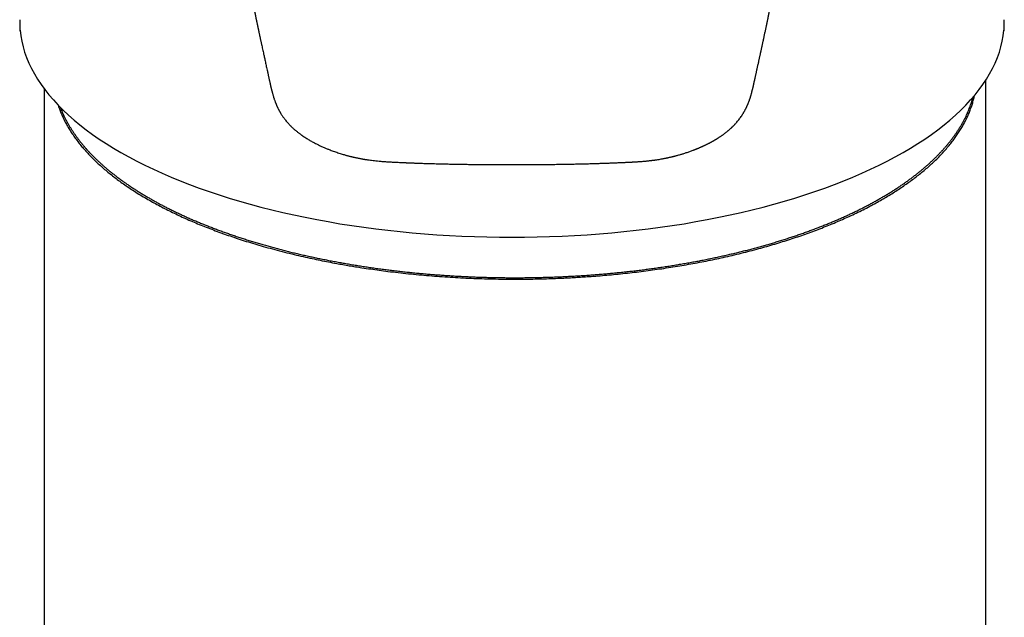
# Model space of a CAD drawing. Header units: millimetres. Extents: x 8 to 784, y 12 to 759.
# Tile 11 of 14: x 382 to 430, y 517 to 546. Entities that reach past the tile are written whole.
import ezdxf

# ---------------------------------------------------------------- set-up
doc = ezdxf.new("R2010")
doc.units = ezdxf.units.MM

msp = doc.modelspace()

# ---------------------------------------------------------------- linework, layer by layer
at = {"color": 7, "linetype": 'Continuous', "lineweight": 30}
for p, q in [((381.548, 546.018), (381.548, 546.009)), ((430.162, 546.018), (430.162, 546.009)), ((382.755, 542.611), (382.755, 458.528)), ((429.255, 458.528), (429.255, 542.73)), ((405.855, 538.866), (405.855, 538.866))]:
    msp.add_line(p, q, dxfattribs=at)
at = {"color": 7, "linetype": 'Continuous', "lineweight": 30, "flags": 128}
for points in [[(381.562, 545.497), (381.596, 545.225), (381.645, 544.954), (381.71, 544.684), (381.791, 544.415), (381.887, 544.146), (381.999, 543.879), (382.126, 543.613), (382.269, 543.349), (382.427, 543.086), (382.6, 542.825), (382.789, 542.566), (382.992, 542.31), (383.21, 542.056), (383.443, 541.804), (383.691, 541.555), (383.953, 541.308), (384.229, 541.065), (384.519, 540.825), (384.823, 540.588), (385.141, 540.355), (385.473, 540.125), (385.817, 539.9), (386.175, 539.678), (386.545, 539.46), (386.928, 539.246), (387.323, 539.037), (387.73, 538.832), (388.149, 538.632), (388.579, 538.436), (389.021, 538.246), (389.474, 538.06), (389.937, 537.88), (390.411, 537.704), (390.894, 537.534), (391.388, 537.37), (391.891, 537.211), (392.402, 537.058), (392.923, 536.911), (393.452, 536.769), (393.989, 536.633), (394.534, 536.504), (395.086, 536.38), (395.645, 536.263), (396.211, 536.152), (396.783, 536.048), (397.361, 535.949), (397.944, 535.858), (398.533, 535.773), (399.126, 535.694), (399.724, 535.622), (400.326, 535.557), (400.931, 535.499), (401.539, 535.447), (402.151, 535.402), (402.764, 535.364), (403.38, 535.333), (403.997, 535.309), (404.616, 535.292), (405.235, 535.281), (405.855, 535.278), (406.475, 535.281), (407.094, 535.292), (407.713, 535.309), (408.33, 535.333), (408.946, 535.364), (409.559, 535.402), (410.171, 535.447), (410.779, 535.499), (411.385, 535.557), (411.986, 535.622), (412.584, 535.694), (413.177, 535.773), (413.766, 535.858), (414.349, 535.949), (414.927, 536.048), (415.499, 536.152), (416.065, 536.263), (416.624, 536.38), (417.176, 536.504), (417.721, 536.633), (418.258, 536.769), (418.787, 536.911), (419.308, 537.058), (419.82, 537.211), (420.322, 537.37), (420.816, 537.534), (421.299, 537.704), (421.773, 537.88), (422.236, 538.06), (422.689, 538.246), (423.131, 538.436), (423.561, 538.632), (423.98, 538.832), (424.387, 539.037), (424.782, 539.246), (425.165, 539.46), (425.536, 539.678), (425.893, 539.9), (426.238, 540.125), (426.569, 540.355), (426.887, 540.588), (427.191, 540.825), (427.481, 541.065), (427.757, 541.308), (428.019, 541.555), (428.267, 541.804), (428.5, 542.056), (428.718, 542.31), (428.921, 542.566), (429.11, 542.825), (429.283, 543.086), (429.441, 543.349), (429.584, 543.613), (429.711, 543.879), (429.823, 544.146), (429.92, 544.415), (430, 544.684), (430.065, 544.954), (430.114, 545.225), (430.148, 545.497)], [(381.562, 545.497), (381.562, 545.456), (381.563, 545.433)]]:
    msp.add_lwpolyline(points, dxfattribs=at)
at = {"color": 7, "linetype": 'Continuous', "lineweight": 30}
for points, knots in [([(390.176, 563.863), (390.178, 563.845), (390.183, 563.81), (390.189, 563.761), (390.195, 563.717), (390.2, 563.678), (390.204, 563.645), (390.208, 563.617), (390.21, 563.596), (390.212, 563.582), (390.214, 563.572), (390.215, 563.564), (390.215, 563.558), (390.216, 563.55), (390.218, 563.541), (390.219, 563.527), (390.222, 563.506), (390.226, 563.478), (390.231, 563.436), (390.238, 563.383), (390.246, 563.322), (390.254, 563.262), (390.262, 563.204), (390.269, 563.147), (390.277, 563.09), (390.285, 563.033), (390.291, 562.985), (390.296, 562.949), (390.299, 562.925), (390.302, 562.906), (390.304, 562.889), (390.306, 562.873), (390.308, 562.856), (390.311, 562.835), (390.314, 562.811), (390.318, 562.783), (390.322, 562.752), (390.327, 562.718), (390.332, 562.68), (390.339, 562.629), (390.348, 562.564), (390.358, 562.484), (390.37, 562.4), (390.382, 562.312), (390.392, 562.237), (390.4, 562.18), (390.405, 562.141), (390.41, 562.107), (390.414, 562.078), (390.417, 562.052), (390.421, 562.03), (390.424, 562.009), (390.427, 561.986), (390.43, 561.961), (390.435, 561.929), (390.44, 561.89), (390.447, 561.843), (390.454, 561.793), (390.461, 561.74), (390.479, 561.614), (390.507, 561.414), (390.546, 561.143), (390.585, 560.87), (390.625, 560.595), (390.666, 560.317), (390.708, 560.038), (390.75, 559.756), (390.793, 559.474), (390.837, 559.19), (390.881, 558.907), (390.925, 558.626), (390.969, 558.35), (391.01, 558.093), (391.039, 557.913), (391.056, 557.809), (391.063, 557.765), (391.069, 557.723), (391.076, 557.682), (391.082, 557.642), (391.088, 557.606), (391.094, 557.573), (391.098, 557.545), (391.102, 557.52), (391.106, 557.5), (391.108, 557.485), (391.11, 557.474), (391.111, 557.465), (391.113, 557.456), (391.115, 557.445), (391.117, 557.43), (391.12, 557.411), (391.124, 557.386), (391.129, 557.356), (391.134, 557.323), (391.141, 557.282), (391.149, 557.233), (391.161, 557.164), (391.174, 557.079), (391.191, 556.98), (391.208, 556.876), (391.226, 556.768), (391.257, 556.581), (391.301, 556.315), (391.359, 555.969), (391.407, 555.687), (391.444, 555.469), (391.47, 555.317), (391.497, 555.165), (391.523, 555.015), (391.548, 554.868), (391.573, 554.725), (391.596, 554.591), (391.618, 554.464), (391.639, 554.345), (391.659, 554.23), (391.678, 554.119), (391.697, 554.012), (391.716, 553.906), (391.734, 553.801), (391.753, 553.695), (391.772, 553.588), (391.787, 553.503), (391.799, 553.439), (391.806, 553.396), (391.814, 553.354), (391.821, 553.311), (391.829, 553.268), (391.837, 553.226), (391.844, 553.184), (391.851, 553.148), (391.856, 553.118), (391.86, 553.093), (391.864, 553.07), (391.868, 553.05), (391.872, 553.031), (391.875, 553.012), (391.879, 552.991), (391.883, 552.965), (391.889, 552.934), (391.895, 552.899), (391.903, 552.859), (391.911, 552.813), (391.92, 552.763), (391.93, 552.709), (391.94, 552.653), (391.95, 552.593), (391.962, 552.531), (391.973, 552.466), (391.985, 552.404), (391.996, 552.344), (392.006, 552.287), (392.016, 552.234), (392.025, 552.185), (392.033, 552.14), (392.04, 552.099), (392.048, 552.059), (392.057, 552.008), (392.068, 551.945), (392.079, 551.885), (392.088, 551.84), (392.093, 551.809), (392.099, 551.78), (392.103, 551.754), (392.107, 551.733), (392.11, 551.716), (392.113, 551.702), (392.116, 551.688), (392.119, 551.672), (392.122, 551.653), (392.126, 551.631), (392.131, 551.605), (392.136, 551.575), (392.142, 551.543), (392.151, 551.495), (392.162, 551.434), (392.176, 551.363), (392.188, 551.296), (392.199, 551.238), (392.209, 551.185), (392.218, 551.136), (392.227, 551.085), (392.238, 551.03), (392.248, 550.972), (392.26, 550.911), (392.27, 550.855), (392.28, 550.805), (392.288, 550.763), (392.295, 550.722), (392.302, 550.685), (392.309, 550.652), (392.314, 550.624), (392.318, 550.6), (392.322, 550.58), (392.325, 550.565), (392.327, 550.555), (392.328, 550.547), (392.33, 550.537), (392.332, 550.526), (392.335, 550.511), (392.338, 550.495), (392.342, 550.473), (392.348, 550.444), (392.354, 550.409), (392.361, 550.371), (392.372, 550.315), (392.386, 550.243), (392.402, 550.157), (392.418, 550.075), (392.432, 549.998), (392.447, 549.923), (392.461, 549.848), (392.472, 549.789), (392.48, 549.746), (392.485, 549.721), (392.49, 549.697), (392.494, 549.677), (392.497, 549.66), (392.5, 549.647), (392.502, 549.636), (392.504, 549.626), (392.506, 549.613), (392.509, 549.597), (392.513, 549.575), (392.518, 549.55), (392.524, 549.521), (392.53, 549.488), (392.537, 549.451), (392.556, 549.353), (392.576, 549.25), (392.597, 549.143), (392.607, 549.093), (392.616, 549.043), (392.626, 548.993), (392.636, 548.943), (392.645, 548.894), (392.655, 548.846), (392.664, 548.8), (392.672, 548.759), (392.679, 548.722), (392.685, 548.691), (392.69, 548.666), (392.694, 548.646), (392.698, 548.626), (392.702, 548.603), (392.708, 548.575), (392.714, 548.544), (392.721, 548.51), (392.739, 548.416), (392.758, 548.32), (392.778, 548.221), (392.786, 548.177), (392.795, 548.132), (392.804, 548.089), (392.812, 548.047), (392.82, 548.006), (392.828, 547.967), (392.836, 547.93), (392.842, 547.898), (392.847, 547.874), (392.851, 547.855), (392.854, 547.838), (392.858, 547.819), (392.863, 547.795), (392.868, 547.769), (392.874, 547.738), (392.882, 547.7), (392.891, 547.656), (392.901, 547.607), (392.91, 547.561), (392.92, 547.512), (392.93, 547.46), (392.941, 547.407), (392.951, 547.358), (392.96, 547.313), (392.969, 547.271), (392.978, 547.224), (392.989, 547.171), (393.001, 547.113), (393.011, 547.063), (393.02, 547.02), (393.028, 546.982), (393.036, 546.941), (393.045, 546.898), (393.054, 546.852), (393.064, 546.803), (393.075, 546.752), (393.086, 546.701), (393.096, 546.648), (393.108, 546.594), (393.119, 546.54), (393.13, 546.486), (393.14, 546.435), (393.151, 546.386), (393.16, 546.34), (393.169, 546.296), (393.178, 546.254), (393.187, 546.213), (393.196, 546.169), (393.205, 546.125), (393.214, 546.081), (393.223, 546.037), (393.232, 545.994), (393.242, 545.95), (393.251, 545.905), (393.261, 545.86), (393.269, 545.818), (393.277, 545.78), (393.284, 545.748), (393.29, 545.721), (393.294, 545.7), (393.299, 545.679), (393.303, 545.657), (393.309, 545.631), (393.315, 545.6), (393.323, 545.566), (393.331, 545.528), (393.339, 545.49), (393.348, 545.448), (393.357, 545.405), (393.366, 545.36), (393.377, 545.312), (393.388, 545.258), (393.401, 545.197), (393.414, 545.135), (393.428, 545.07), (393.443, 545.003), (393.457, 544.935), (393.472, 544.868), (393.49, 544.783), (393.512, 544.682), (393.537, 544.563), (393.563, 544.443), (393.588, 544.332), (393.61, 544.227), (393.632, 544.13), (393.653, 544.03), (393.676, 543.926), (393.699, 543.819), (393.724, 543.708), (393.749, 543.593), (393.772, 543.489), (393.792, 543.4), (393.807, 543.329), (393.822, 543.261), (393.836, 543.197), (393.849, 543.139), (393.861, 543.087), (393.871, 543.041), (393.881, 542.997), (393.888, 542.965), (393.893, 542.942), (393.896, 542.927), (393.9, 542.913), (393.903, 542.898), (393.907, 542.88), (393.911, 542.859), (393.916, 542.84), (393.919, 542.822), (393.923, 542.806), (393.926, 542.789), (393.93, 542.77), (393.935, 542.749), (393.94, 542.725), (393.946, 542.699), (393.954, 542.666), (393.963, 542.63), (393.972, 542.595), (393.98, 542.564), (393.987, 542.537), (393.994, 542.512), (393.999, 542.494), (394.001, 542.487), (394.001, 542.486)], [0, 0, 0, 0, 0.002322, 0.0044829, 0.0064029, 0.008082, 0.0095203, 0.0107176, 0.011674, 0.0122349, 0.0126594, 0.0129481, 0.0132174, 0.0135537, 0.0139571, 0.0144275, 0.0154642, 0.0167263, 0.0182137, 0.0210627, 0.0237849, 0.0263783, 0.029014, 0.0315343, 0.0340722, 0.0366419, 0.0392417, 0.0404493, 0.0415001, 0.0423942, 0.0431316, 0.0437224, 0.0445319, 0.0454656, 0.0465237, 0.0477953, 0.0492095, 0.0507663, 0.0524657, 0.0542934, 0.0577188, 0.0613351, 0.0651421, 0.0691396, 0.0733273, 0.0752662, 0.0770114, 0.0785592, 0.0799096, 0.0810627, 0.0820186, 0.0829773, 0.0840201, 0.0851673, 0.0864189, 0.088388, 0.09057, 0.0929617, 0.0954301, 0.0979044, 0.1105445, 0.1233296, 0.1362562, 0.1493181, 0.1626349, 0.1760717, 0.1896265, 0.2032971, 0.2170814, 0.2309391, 0.2446293, 0.2581166, 0.2714087, 0.2824284, 0.2845777, 0.2867221, 0.2888268, 0.2907778, 0.2927978, 0.2946082, 0.296209, 0.2976002, 0.2988009, 0.2997844, 0.3005509, 0.3011002, 0.3013975, 0.3018288, 0.3024016, 0.3031159, 0.3039717, 0.3052403, 0.3067301, 0.3083885, 0.310083, 0.312806, 0.3156026, 0.3202993, 0.3251904, 0.3302766, 0.3355583, 0.3410363, 0.3577155, 0.3745247, 0.3914773, 0.3987901, 0.4061329, 0.4135069, 0.4208032, 0.4278786, 0.4347315, 0.4413612, 0.4472415, 0.452932, 0.4584312, 0.4637379, 0.4688506, 0.4737683, 0.4788167, 0.4838246, 0.4888634, 0.4939324, 0.495932, 0.4979361, 0.4999448, 0.5019579, 0.5039754, 0.5059973, 0.5079932, 0.5098318, 0.5110922, 0.5122564, 0.5133243, 0.5142959, 0.5151711, 0.5159912, 0.5169571, 0.5181543, 0.5195826, 0.5212423, 0.5231334, 0.525256, 0.5276102, 0.530196, 0.5328452, 0.5353935, 0.538578, 0.5415893, 0.5444273, 0.5473096, 0.5499878, 0.5524618, 0.5547316, 0.5567973, 0.5586685, 0.5605134, 0.5623929, 0.5657849, 0.5692837, 0.5706874, 0.5721075, 0.5735201, 0.5747695, 0.5756797, 0.5764524, 0.5770877, 0.5776532, 0.5783833, 0.5792977, 0.5803287, 0.5815234, 0.5828819, 0.5844038, 0.5860281, 0.5895179, 0.5928043, 0.5958875, 0.5987679, 0.6009635, 0.6031783, 0.6055487, 0.6080743, 0.6107548, 0.6135897, 0.6165783, 0.6184957, 0.620471, 0.6223934, 0.6241143, 0.6256333, 0.626929, 0.6280306, 0.6289383, 0.6296522, 0.6300499, 0.6303775, 0.6307983, 0.631335, 0.6319876, 0.6327559, 0.6336399, 0.6350439, 0.636666, 0.6384703, 0.6402698, 0.6444251, 0.6483989, 0.6521918, 0.6556486, 0.659069, 0.6625083, 0.6659661, 0.6671877, 0.6683928, 0.6694676, 0.670393, 0.6711693, 0.6717867, 0.6722607, 0.6726646, 0.6731664, 0.6739744, 0.6749585, 0.6761184, 0.6774538, 0.6789642, 0.680649, 0.6824774, 0.6925431, 0.6948542, 0.6971584, 0.6994556, 0.7017459, 0.704029, 0.7063051, 0.7084771, 0.7106334, 0.712547, 0.7142191, 0.7156505, 0.7168423, 0.717593, 0.7184924, 0.7195699, 0.7208252, 0.7222576, 0.7238664, 0.7255795, 0.7350981, 0.7371368, 0.739182, 0.7412336, 0.7432852, 0.7452228, 0.7470055, 0.748909, 0.7505997, 0.7520791, 0.753348, 0.7539859, 0.7547236, 0.7556284, 0.7566999, 0.7579375, 0.7593405, 0.7609083, 0.7632362, 0.7654836, 0.7676302, 0.7696765, 0.7723268, 0.7747907, 0.7770696, 0.7791647, 0.7810913, 0.7829509, 0.7857787, 0.7884926, 0.7910942, 0.7927747, 0.7945133, 0.7963939, 0.7984166, 0.8005813, 0.80288, 0.8052438, 0.807658, 0.8101231, 0.8126399, 0.8152085, 0.8177282, 0.8201264, 0.8224031, 0.8245581, 0.8266689, 0.8284715, 0.8304155, 0.8324953, 0.8345914, 0.8366585, 0.8386967, 0.840706, 0.8426864, 0.8449095, 0.8470505, 0.8490124, 0.8507903, 0.8523828, 0.8535029, 0.8545071, 0.855412, 0.856442, 0.8576667, 0.8590876, 0.8607064, 0.8625235, 0.864379, 0.8661621, 0.8683867, 0.8704844, 0.8724538, 0.8752453, 0.8780886, 0.8810464, 0.8841214, 0.8873165, 0.8905501, 0.8937484, 0.8969109, 0.9026362, 0.9082614, 0.9139402, 0.9196998, 0.9242843, 0.9289246, 0.9336968, 0.9386443, 0.9437739, 0.949093, 0.9546091, 0.9603306, 0.9639449, 0.9673761, 0.970614, 0.9736527, 0.9764858, 0.978865, 0.9810675, 0.9830933, 0.9850132, 0.9858505, 0.9866726, 0.9874796, 0.9883079, 0.9893066, 0.990493, 0.9918686, 0.9925768, 0.9932207, 0.9938045, 0.9943352, 0.9948226, 0.9952843, 0.9957779, 0.9963203, 0.9970577, 0.9976763, 0.9982403, 0.9987306, 0.9992784, 0.9998064, 1, 1, 1, 1]), ([(417.709, 542.486), (417.711, 542.492), (417.713, 542.501), (417.719, 542.52), (417.725, 542.543), (417.732, 542.571), (417.741, 542.604), (417.75, 542.64), (417.758, 542.675), (417.765, 542.703), (417.77, 542.726), (417.775, 542.747), (417.78, 542.77), (417.784, 542.792), (417.79, 542.82), (417.797, 542.849), (417.801, 542.871), (417.806, 542.891), (417.81, 542.911), (417.814, 542.93), (417.819, 542.95), (417.823, 542.969), (417.828, 542.993), (417.835, 543.022), (417.843, 543.06), (417.852, 543.101), (417.863, 543.147), (417.874, 543.197), (417.886, 543.252), (417.899, 543.311), (417.913, 543.374), (417.928, 543.441), (417.943, 543.512), (417.959, 543.585), (417.976, 543.662), (417.993, 543.74), (418.01, 543.818), (418.027, 543.894), (418.043, 543.966), (418.058, 544.035), (418.071, 544.096), (418.083, 544.152), (418.094, 544.201), (418.104, 544.247), (418.113, 544.289), (418.122, 544.328), (418.129, 544.363), (418.136, 544.392), (418.141, 544.418), (418.146, 544.441), (418.151, 544.463), (418.157, 544.489), (418.164, 544.522), (418.172, 544.561), (418.182, 544.604), (418.192, 544.65), (418.202, 544.698), (418.213, 544.75), (418.225, 544.803), (418.236, 544.856), (418.248, 544.91), (418.26, 544.966), (418.272, 545.022), (418.284, 545.077), (418.295, 545.131), (418.308, 545.191), (418.322, 545.259), (418.339, 545.337), (418.356, 545.418), (418.373, 545.499), (418.391, 545.58), (418.407, 545.659), (418.424, 545.737), (418.437, 545.801), (418.447, 545.85), (418.455, 545.885), (418.462, 545.919), (418.469, 545.953), (418.476, 545.987), (418.484, 546.023), (418.492, 546.063), (418.504, 546.119), (418.519, 546.189), (418.536, 546.271), (418.552, 546.352), (418.569, 546.43), (418.584, 546.505), (418.599, 546.576), (418.613, 546.643), (418.626, 546.709), (418.64, 546.774), (418.652, 546.836), (418.665, 546.895), (418.676, 546.95), (418.686, 547.001), (418.694, 547.039), (418.7, 547.067), (418.704, 547.087), (418.709, 547.111), (418.714, 547.138), (418.721, 547.169), (418.728, 547.205), (418.736, 547.243), (418.744, 547.282), (418.754, 547.333), (418.766, 547.394), (418.782, 547.468), (418.797, 547.543), (418.811, 547.617), (418.825, 547.683), (418.837, 547.742), (418.847, 547.795), (418.857, 547.843), (418.866, 547.889), (418.874, 547.93), (418.882, 547.968), (418.889, 548.002), (418.895, 548.034), (418.901, 548.061), (418.905, 548.082), (418.908, 548.098), (418.911, 548.111), (418.914, 548.129), (418.918, 548.149), (418.923, 548.174), (418.929, 548.202), (418.935, 548.235), (418.942, 548.27), (418.949, 548.305), (418.956, 548.341), (418.966, 548.391), (418.979, 548.455), (418.993, 548.526), (419.005, 548.588), (419.015, 548.64), (419.025, 548.69), (419.034, 548.736), (419.041, 548.774), (419.047, 548.803), (419.052, 548.826), (419.056, 548.846), (419.059, 548.864), (419.062, 548.881), (419.066, 548.9), (419.071, 548.923), (419.076, 548.949), (419.084, 548.992), (419.096, 549.051), (419.11, 549.126), (419.124, 549.198), (419.137, 549.267), (419.15, 549.332), (419.163, 549.401), (419.175, 549.462), (419.185, 549.512), (419.193, 549.553), (419.2, 549.594), (419.208, 549.634), (419.215, 549.672), (419.222, 549.707), (419.228, 549.738), (419.233, 549.766), (419.238, 549.788), (419.241, 549.805), (419.243, 549.818), (419.246, 549.829), (419.248, 549.842), (419.251, 549.857), (419.255, 549.876), (419.259, 549.901), (419.265, 549.931), (419.272, 549.968), (419.28, 550.008), (419.289, 550.056), (419.299, 550.11), (419.312, 550.178), (419.326, 550.249), (419.34, 550.325), (419.354, 550.399), (419.368, 550.473), (419.382, 550.546), (419.393, 550.605), (419.401, 550.647), (419.405, 550.672), (419.409, 550.694), (419.413, 550.712), (419.416, 550.726), (419.418, 550.738), (419.42, 550.749), (419.422, 550.761), (419.425, 550.777), (419.429, 550.798), (419.434, 550.823), (419.439, 550.853), (419.446, 550.887), (419.453, 550.926), (419.462, 550.976), (419.473, 551.034), (419.485, 551.099), (419.497, 551.159), (419.507, 551.217), (419.517, 551.27), (419.527, 551.32), (419.535, 551.368), (419.544, 551.414), (419.552, 551.459), (419.561, 551.506), (419.57, 551.555), (419.579, 551.606), (419.589, 551.659), (419.597, 551.702), (419.603, 551.734), (419.606, 551.753), (419.609, 551.769), (419.612, 551.783), (419.614, 551.794), (419.616, 551.803), (419.618, 551.814), (419.62, 551.827), (419.623, 551.845), (419.627, 551.866), (419.632, 551.892), (419.637, 551.921), (419.643, 551.954), (419.65, 551.99), (419.657, 552.028), (419.666, 552.079), (419.677, 552.139), (419.691, 552.213), (419.704, 552.287), (419.717, 552.36), (419.729, 552.424), (419.739, 552.48), (419.748, 552.531), (419.758, 552.584), (419.768, 552.641), (419.78, 552.708), (419.794, 552.785), (419.81, 552.873), (419.824, 552.949), (419.835, 553.013), (419.844, 553.062), (419.853, 553.11), (419.861, 553.156), (419.869, 553.198), (419.876, 553.239), (419.883, 553.277), (419.889, 553.313), (419.895, 553.344), (419.899, 553.369), (419.902, 553.388), (419.905, 553.402), (419.907, 553.415), (419.909, 553.427), (419.912, 553.441), (419.914, 553.455), (419.917, 553.471), (419.921, 553.494), (419.927, 553.527), (419.935, 553.57), (419.943, 553.619), (419.953, 553.672), (419.963, 553.731), (419.974, 553.792), (419.986, 553.857), (419.998, 553.929), (420.012, 554.006), (420.027, 554.091), (420.042, 554.179), (420.058, 554.272), (420.075, 554.369), (420.093, 554.469), (420.111, 554.574), (420.129, 554.676), (420.146, 554.774), (420.162, 554.868), (420.179, 554.965), (420.196, 555.064), (420.214, 555.166), (420.232, 555.271), (420.25, 555.38), (420.269, 555.49), (420.288, 555.601), (420.306, 555.709), (420.324, 555.812), (420.342, 555.916), (420.359, 556.02), (420.377, 556.124), (420.393, 556.223), (420.409, 556.317), (420.424, 556.408), (420.439, 556.494), (420.452, 556.575), (420.465, 556.65), (420.476, 556.719), (420.486, 556.781), (420.496, 556.84), (420.505, 556.895), (420.513, 556.944), (420.52, 556.985), (420.526, 557.019), (420.531, 557.048), (420.535, 557.073), (420.538, 557.092), (420.54, 557.106), (420.542, 557.118), (420.544, 557.13), (420.547, 557.145), (420.549, 557.163), (420.553, 557.182), (420.558, 557.216), (420.566, 557.263), (420.577, 557.329), (420.588, 557.4), (420.601, 557.479), (420.614, 557.561), (420.626, 557.635), (420.637, 557.701), (420.646, 557.757), (420.656, 557.817), (420.666, 557.879), (420.677, 557.946), (420.688, 558.017), (420.7, 558.091), (420.713, 558.17), (420.726, 558.253), (420.74, 558.34), (420.754, 558.43), (420.769, 558.523), (420.784, 558.621), (420.8, 558.723), (420.817, 558.83), (420.834, 558.941), (420.852, 559.057), (420.871, 559.177), (420.89, 559.301), (420.91, 559.428), (420.93, 559.558), (420.95, 559.693), (420.969, 559.816), (420.985, 559.926), (421, 560.021), (421.014, 560.116), (421.028, 560.208), (421.041, 560.298), (421.055, 560.39), (421.069, 560.484), (421.083, 560.581), (421.096, 560.673), (421.11, 560.764), (421.122, 560.852), (421.135, 560.938), (421.147, 561.02), (421.158, 561.098), (421.169, 561.172), (421.179, 561.242), (421.187, 561.304), (421.195, 561.358), (421.202, 561.404), (421.208, 561.448), (421.214, 561.49), (421.22, 561.53), (421.225, 561.569), (421.232, 561.616), (421.24, 561.672), (421.249, 561.739), (421.259, 561.81), (421.27, 561.887), (421.279, 561.954), (421.286, 562.008), (421.292, 562.048), (421.297, 562.084), (421.302, 562.117), (421.306, 562.147), (421.309, 562.173), (421.312, 562.196), (421.316, 562.219), (421.319, 562.243), (421.323, 562.272), (421.327, 562.305), (421.332, 562.342), (421.338, 562.383), (421.344, 562.428), (421.351, 562.477), (421.358, 562.532), (421.366, 562.587), (421.373, 562.642), (421.381, 562.696), (421.388, 562.754), (421.397, 562.815), (421.404, 562.868), (421.409, 562.911), (421.413, 562.941), (421.417, 562.967), (421.42, 562.988), (421.422, 563.005), (421.424, 563.017), (421.425, 563.029), (421.427, 563.042), (421.429, 563.059), (421.432, 563.081), (421.435, 563.107), (421.439, 563.136), (421.443, 563.166), (421.449, 563.209), (421.456, 563.265), (421.464, 563.325), (421.471, 563.377), (421.477, 563.421), (421.482, 563.463), (421.488, 563.503), (421.492, 563.539), (421.496, 563.571), (421.5, 563.599), (421.503, 563.622), (421.506, 563.642), (421.508, 563.658), (421.509, 563.669), (421.51, 563.677), (421.512, 563.687), (421.514, 563.702), (421.516, 563.725), (421.52, 563.753), (421.524, 563.785), (421.529, 563.821), (421.532, 563.846), (421.534, 563.86), (421.534, 563.861)], [0, 0, 0, 0, 0.000642, 0.00118, 0.001628, 0.002075, 0.002666, 0.003402, 0.004056, 0.00454, 0.004887, 0.005256, 0.005837, 0.006523, 0.007213, 0.008553, 0.00988, 0.011155, 0.012356, 0.013483, 0.014539, 0.015524, 0.016455, 0.018054, 0.019858, 0.021864, 0.024068, 0.026517, 0.029165, 0.032006, 0.035034, 0.038245, 0.041634, 0.045195, 0.048846, 0.052652, 0.05645, 0.060025, 0.063536, 0.066815, 0.069867, 0.072405, 0.074771, 0.076969, 0.079, 0.080869, 0.082577, 0.083912, 0.085132, 0.086239, 0.087246, 0.088335, 0.089982, 0.091875, 0.09401, 0.096119, 0.098415, 0.100894, 0.103473, 0.105975, 0.108399, 0.111204, 0.113899, 0.116488, 0.118972, 0.121492, 0.124972, 0.128653, 0.13253, 0.136365, 0.140143, 0.143866, 0.147538, 0.151117, 0.152808, 0.154455, 0.156057, 0.157616, 0.159152, 0.160835, 0.162707, 0.164766, 0.168697, 0.172524, 0.176229, 0.179817, 0.183263, 0.18655, 0.18968, 0.192655, 0.195805, 0.198764, 0.201577, 0.204286, 0.206584, 0.208803, 0.209653, 0.210544, 0.211611, 0.212863, 0.214327, 0.215983, 0.217818, 0.219659, 0.221459, 0.224873, 0.228126, 0.231784, 0.235209, 0.238397, 0.241015, 0.243445, 0.245701, 0.247791, 0.249713, 0.251467, 0.253052, 0.254502, 0.255772, 0.256862, 0.257349, 0.257978, 0.258764, 0.259707, 0.260809, 0.26215, 0.263671, 0.265316, 0.266949, 0.268563, 0.270159, 0.273844, 0.277424, 0.279914, 0.282349, 0.284692, 0.286802, 0.288662, 0.289835, 0.290881, 0.291798, 0.292587, 0.293308, 0.294174, 0.295218, 0.296439, 0.297791, 0.301111, 0.304558, 0.30814, 0.310985, 0.313989, 0.317153, 0.320478, 0.322284, 0.324135, 0.32603, 0.327943, 0.329696, 0.331257, 0.33274, 0.333994, 0.33502, 0.335817, 0.336385, 0.336795, 0.337356, 0.338069, 0.338935, 0.339952, 0.341439, 0.343165, 0.345051, 0.346913, 0.349772, 0.352549, 0.356177, 0.359653, 0.36301, 0.366374, 0.369759, 0.373166, 0.374446, 0.375606, 0.376604, 0.377441, 0.378115, 0.378619, 0.379044, 0.379593, 0.380278, 0.381273, 0.382461, 0.383843, 0.385419, 0.387189, 0.389155, 0.392293, 0.395269, 0.398078, 0.400721, 0.403196, 0.405503, 0.407641, 0.409799, 0.411848, 0.413997, 0.416253, 0.418617, 0.421089, 0.423627, 0.424619, 0.425492, 0.426246, 0.426881, 0.427398, 0.427795, 0.428176, 0.428843, 0.429675, 0.430672, 0.431835, 0.433188, 0.434714, 0.436411, 0.438238, 0.440038, 0.443449, 0.446694, 0.450341, 0.453751, 0.456926, 0.459209, 0.461576, 0.464086, 0.466739, 0.469536, 0.473414, 0.477537, 0.481904, 0.484179, 0.486515, 0.488828, 0.490974, 0.492952, 0.494761, 0.496677, 0.498359, 0.499807, 0.501022, 0.501834, 0.502494, 0.503043, 0.50363, 0.504267, 0.504955, 0.505693, 0.506482, 0.508298, 0.510335, 0.512592, 0.515199, 0.517972, 0.52091, 0.524012, 0.527278, 0.531116, 0.535156, 0.539399, 0.543842, 0.548485, 0.553326, 0.558364, 0.563599, 0.568007, 0.572545, 0.577211, 0.582006, 0.586928, 0.591979, 0.597125, 0.602659, 0.608021, 0.613211, 0.61823, 0.623079, 0.628292, 0.633296, 0.638091, 0.642678, 0.647058, 0.651232, 0.6552, 0.658962, 0.66216, 0.665193, 0.668062, 0.670767, 0.673309, 0.675171, 0.676825, 0.678261, 0.67948, 0.680481, 0.681064, 0.681571, 0.682181, 0.682917, 0.683779, 0.684764, 0.685794, 0.688707, 0.691737, 0.695435, 0.699294, 0.703313, 0.707492, 0.710202, 0.712975, 0.71585, 0.718914, 0.722174, 0.725628, 0.729278, 0.733122, 0.737163, 0.741399, 0.745752, 0.750294, 0.755026, 0.75995, 0.765161, 0.770572, 0.776184, 0.781997, 0.788014, 0.794122, 0.800427, 0.806931, 0.813632, 0.818211, 0.822864, 0.827435, 0.831882, 0.836205, 0.840405, 0.845193, 0.849809, 0.85425, 0.858517, 0.862816, 0.866921, 0.870831, 0.874546, 0.878065, 0.881389, 0.884516, 0.886836, 0.889034, 0.89111, 0.893065, 0.894898, 0.896681, 0.898574, 0.901421, 0.904496, 0.907799, 0.911331, 0.915092, 0.917019, 0.918854, 0.920533, 0.922055, 0.923419, 0.924627, 0.925677, 0.926569, 0.927689, 0.928994, 0.930487, 0.932169, 0.934037, 0.936056, 0.938281, 0.940737, 0.943423, 0.945738, 0.948201, 0.950812, 0.953571, 0.956471, 0.957977, 0.959318, 0.960493, 0.961501, 0.962177, 0.962751, 0.963223, 0.963723, 0.964507, 0.965479, 0.966638, 0.967977, 0.96935, 0.970698, 0.973781, 0.976727, 0.978749, 0.980702, 0.982586, 0.984395, 0.986047, 0.987436, 0.988653, 0.9897, 0.990577, 0.991282, 0.991817, 0.992041, 0.992376, 0.993088, 0.99405, 0.995262, 0.996725, 0.998235, 0.999944, 1, 1, 1, 1]), ([(381.547, 546.009), (381.547, 545.987), (381.546, 545.944), (381.546, 545.885), (381.546, 545.831), (381.546, 545.784), (381.547, 545.744), (381.547, 545.711), (381.548, 545.683), (381.549, 545.662), (381.55, 545.646), (381.55, 545.633), (381.551, 545.618), (381.552, 545.598), (381.553, 545.573), (381.555, 545.544), (381.557, 545.51), (381.56, 545.473), (381.562, 545.447), (381.563, 545.433)], [0, 0, 0, 0, 0.100908, 0.198444, 0.286479, 0.364873, 0.43353, 0.492385, 0.5414, 0.580555, 0.607256, 0.627155, 0.652956, 0.688227, 0.732967, 0.786116, 0.848368, 0.919684, 1, 1, 1, 1]), ([(430.147, 545.433), (430.148, 545.451), (430.151, 545.483), (430.155, 545.531), (430.157, 545.572), (430.159, 545.608), (430.16, 545.639), (430.161, 545.664), (430.162, 545.682), (430.162, 545.697), (430.163, 545.716), (430.163, 545.74), (430.164, 545.772), (430.164, 545.815), (430.165, 545.87), (430.164, 545.935), (430.164, 545.983), (430.163, 546.009)], [0, 0, 0, 0, 0.099193, 0.187069, 0.263556, 0.328901, 0.385481, 0.433831, 0.458888, 0.483085, 0.515523, 0.557241, 0.608221, 0.684914, 0.775912, 0.881032, 1, 1, 1, 1]), ([(429.255, 542.745), (429.255, 542.764), (429.255, 542.804), (429.254, 542.855), (429.252, 542.904), (429.251, 542.951), (429.249, 542.993), (429.247, 543.017), (429.246, 543.03), (429.246, 543.031)], [0, 0, 0, 0, 0.161543, 0.336213, 0.524182, 0.723555, 0.854699, 0.990338, 1, 1, 1, 1]), ([(383.55, 541.696), (383.558, 541.676), (383.58, 541.615), (383.622, 541.514), (383.675, 541.391), (383.731, 541.268), (383.791, 541.146), (383.855, 541.024), (383.921, 540.902), (383.992, 540.781), (384.065, 540.66), (384.142, 540.54), (384.222, 540.42), (384.306, 540.3), (384.393, 540.181), (384.483, 540.063), (384.577, 539.945), (384.673, 539.827), (384.774, 539.71), (384.877, 539.594), (384.983, 539.478), (385.093, 539.363), (385.206, 539.248), (385.322, 539.135), (385.442, 539.022), (385.564, 538.909), (385.69, 538.797), (385.818, 538.686), (385.95, 538.576), (386.085, 538.467), (386.222, 538.358), (386.363, 538.25), (386.507, 538.143), (386.654, 538.037), (386.803, 537.931), (386.956, 537.827), (387.111, 537.723), (387.269, 537.62), (387.431, 537.519), (387.594, 537.418), (387.761, 537.318), (387.93, 537.218), (388.103, 537.12), (388.277, 537.023), (388.455, 536.927), (388.635, 536.832), (388.818, 536.738), (389.003, 536.645), (389.191, 536.553), (389.382, 536.462), (389.575, 536.372), (389.77, 536.283), (389.968, 536.195), (390.168, 536.108), (390.371, 536.023), (390.576, 535.938), (390.783, 535.855), (390.993, 535.773), (391.204, 535.692), (391.419, 535.612), (391.635, 535.533), (391.853, 535.456), (392.074, 535.379), (392.297, 535.304), (392.521, 535.231), (392.748, 535.158), (392.977, 535.087), (393.208, 535.017), (393.44, 534.948), (393.675, 534.88), (393.911, 534.814), (394.149, 534.749), (394.389, 534.685), (394.631, 534.623), (394.874, 534.562), (395.119, 534.502), (395.366, 534.444), (395.615, 534.387), (395.865, 534.331), (396.116, 534.277), (396.369, 534.224), (396.623, 534.172), (396.879, 534.122), (397.136, 534.073), (397.395, 534.026), (397.654, 533.98), (397.916, 533.936), (398.178, 533.892), (398.441, 533.851), (398.706, 533.811), (398.971, 533.772), (399.238, 533.734), (399.506, 533.698), (399.775, 533.664), (400.044, 533.631), (400.315, 533.599), (400.586, 533.569), (400.859, 533.541), (401.132, 533.513), (401.405, 533.488), (401.68, 533.464), (401.955, 533.441), (402.231, 533.42), (402.507, 533.4), (402.784, 533.382), (403.061, 533.365), (403.339, 533.35), (403.617, 533.336), (403.895, 533.324), (404.174, 533.313), (404.453, 533.304), (404.733, 533.297), (405.012, 533.291), (405.292, 533.286), (405.571, 533.283), (405.851, 533.281), (406.131, 533.281), (406.411, 533.283), (406.691, 533.286), (406.97, 533.29), (407.25, 533.296), (407.529, 533.304), (407.808, 533.313), (408.087, 533.323), (408.366, 533.335), (408.644, 533.349), (408.922, 533.364), (409.199, 533.38), (409.476, 533.398), (409.752, 533.418), (410.028, 533.439), (410.303, 533.461), (410.578, 533.485), (410.851, 533.511), (411.124, 533.538), (411.397, 533.566), (411.668, 533.596), (411.939, 533.628), (412.209, 533.661), (412.477, 533.695), (412.745, 533.731), (413.012, 533.768), (413.278, 533.807), (413.543, 533.847), (413.806, 533.888), (414.069, 533.931), (414.33, 533.976), (414.59, 534.021), (414.848, 534.069), (415.106, 534.117), (415.361, 534.167), (415.616, 534.219), (415.869, 534.272), (416.121, 534.326), (416.371, 534.381), (416.619, 534.438), (416.866, 534.496), (417.111, 534.556), (417.355, 534.617), (417.597, 534.679), (417.837, 534.742), (418.075, 534.807), (418.312, 534.873), (418.547, 534.941), (418.779, 535.01), (419.01, 535.08), (419.239, 535.151), (419.466, 535.223), (419.691, 535.297), (419.914, 535.372), (420.135, 535.448), (420.353, 535.525), (420.57, 535.604), (420.784, 535.684), (420.996, 535.764), (421.206, 535.846), (421.414, 535.93), (421.619, 536.014), (421.822, 536.099), (422.022, 536.186), (422.22, 536.274), (422.416, 536.362), (422.609, 536.452), (422.8, 536.543), (422.988, 536.635), (423.173, 536.728), (423.356, 536.822), (423.537, 536.917), (423.715, 537.013), (423.89, 537.11), (424.062, 537.208), (424.232, 537.307), (424.399, 537.407), (424.563, 537.508), (424.724, 537.61), (424.883, 537.713), (425.039, 537.816), (425.191, 537.921), (425.341, 538.026), (425.488, 538.132), (425.632, 538.239), (425.773, 538.347), (425.912, 538.456), (426.047, 538.565), (426.179, 538.675), (426.308, 538.786), (426.434, 538.898), (426.556, 539.01), (426.676, 539.123), (426.793, 539.237), (426.906, 539.352), (427.016, 539.467), (427.123, 539.583), (427.227, 539.699), (427.327, 539.816), (427.425, 539.934), (427.519, 540.052), (427.609, 540.17), (427.697, 540.289), (427.781, 540.409), (427.861, 540.529), (427.939, 540.65), (428.012, 540.771), (428.083, 540.892), (428.15, 541.014), (428.214, 541.136), (428.274, 541.259), (428.331, 541.382), (428.385, 541.505), (428.435, 541.628), (428.481, 541.752), (428.525, 541.876), (428.564, 542), (428.596, 542.106), (428.612, 542.17), (428.619, 542.194)], [0, 0, 0, 0, 0.002028, 0.006293, 0.010561, 0.014833, 0.019109, 0.023388, 0.027671, 0.031957, 0.036247, 0.040539, 0.044835, 0.049134, 0.053435, 0.057739, 0.062045, 0.066354, 0.070664, 0.074976, 0.079289, 0.083604, 0.087921, 0.092238, 0.096557, 0.100876, 0.105196, 0.109516, 0.113837, 0.118159, 0.122481, 0.126803, 0.131125, 0.135447, 0.13977, 0.144092, 0.148414, 0.152736, 0.157058, 0.16138, 0.165701, 0.170022, 0.174343, 0.178664, 0.182984, 0.187304, 0.191624, 0.195943, 0.200263, 0.204581, 0.2089, 0.213218, 0.217535, 0.221853, 0.22617, 0.230486, 0.234803, 0.239119, 0.243434, 0.24775, 0.252065, 0.256379, 0.260694, 0.265008, 0.269321, 0.273635, 0.277948, 0.282261, 0.286574, 0.290886, 0.295198, 0.29951, 0.303822, 0.308133, 0.312445, 0.316756, 0.321066, 0.325377, 0.329687, 0.333997, 0.338307, 0.342617, 0.346927, 0.351236, 0.355545, 0.359855, 0.364164, 0.368472, 0.372781, 0.37709, 0.381398, 0.385706, 0.390015, 0.394323, 0.398631, 0.402938, 0.407246, 0.411554, 0.415861, 0.420169, 0.424476, 0.428784, 0.433091, 0.437398, 0.441705, 0.446013, 0.45032, 0.454627, 0.458934, 0.463241, 0.467548, 0.471854, 0.476161, 0.480468, 0.484775, 0.489082, 0.493389, 0.497695, 0.502002, 0.506309, 0.510616, 0.514923, 0.51923, 0.523537, 0.527844, 0.532151, 0.536458, 0.540765, 0.545072, 0.549379, 0.553686, 0.557993, 0.562301, 0.566608, 0.570916, 0.575223, 0.579531, 0.583839, 0.588147, 0.592455, 0.596763, 0.601071, 0.605379, 0.609687, 0.613996, 0.618305, 0.622613, 0.626922, 0.631231, 0.635541, 0.63985, 0.64416, 0.648469, 0.652779, 0.65709, 0.6614, 0.66571, 0.670021, 0.674332, 0.678643, 0.682955, 0.687266, 0.691578, 0.69589, 0.700203, 0.704515, 0.708828, 0.713141, 0.717455, 0.721768, 0.726082, 0.730397, 0.734711, 0.739026, 0.743342, 0.747657, 0.751973, 0.756289, 0.760606, 0.764923, 0.76924, 0.773558, 0.777876, 0.782194, 0.786513, 0.790832, 0.795152, 0.799471, 0.803792, 0.808112, 0.812433, 0.816754, 0.821075, 0.825397, 0.829719, 0.834041, 0.838364, 0.842686, 0.847009, 0.851332, 0.855655, 0.859978, 0.8643, 0.868623, 0.872945, 0.877268, 0.881589, 0.885911, 0.890231, 0.894551, 0.898871, 0.903189, 0.907506, 0.911822, 0.916136, 0.920449, 0.92476, 0.929069, 0.933377, 0.937681, 0.941984, 0.946283, 0.95058, 0.954874, 0.959164, 0.963452, 0.967735, 0.972016, 0.976292, 0.980565, 0.984834, 0.989099, 0.993361, 0.997619, 1, 1, 1, 1]), ([(393.997, 542.502), (393.997, 542.502), (393.997, 542.502), (394, 542.49), (394.005, 542.469), (394.012, 542.443), (394.018, 542.417), (394.025, 542.394), (394.033, 542.363), (394.043, 542.324), (394.056, 542.278), (394.07, 542.232), (394.084, 542.188), (394.095, 542.151), (394.107, 542.116), (394.12, 542.077), (394.136, 542.032), (394.152, 541.989), (394.165, 541.952), (394.178, 541.921), (394.188, 541.894), (394.198, 541.869), (394.209, 541.845), (394.22, 541.817), (394.234, 541.787), (394.247, 541.756), (394.259, 541.729), (394.271, 541.704), (394.284, 541.676), (394.301, 541.642), (394.32, 541.605), (394.338, 541.569), (394.355, 541.538), (394.37, 541.51), (394.384, 541.486), (394.396, 541.464), (394.408, 541.444), (394.422, 541.42), (394.439, 541.391), (394.465, 541.349), (394.501, 541.293), (394.548, 541.223), (394.597, 541.155), (394.65, 541.084), (394.704, 541.018), (394.761, 540.951), (394.809, 540.897), (394.85, 540.852), (394.882, 540.819), (394.91, 540.79), (394.937, 540.763), (394.967, 540.733), (395.004, 540.698), (395.045, 540.66), (395.086, 540.623), (395.122, 540.591), (395.157, 540.561), (395.195, 540.529), (395.242, 540.491), (395.292, 540.451), (395.341, 540.413), (395.386, 540.379), (395.427, 540.349), (395.464, 540.322), (395.499, 540.298), (395.534, 540.274), (395.566, 540.253), (395.597, 540.232), (395.648, 540.198), (395.712, 540.157), (395.794, 540.107), (395.87, 540.063), (395.952, 540.016), (396.029, 539.974), (396.115, 539.928), (396.191, 539.889), (396.27, 539.85), (396.34, 539.817), (396.417, 539.78), (396.494, 539.746), (396.57, 539.712), (396.645, 539.68), (396.719, 539.649), (396.797, 539.618), (396.883, 539.584), (396.98, 539.548), (397.087, 539.509), (397.197, 539.471), (397.309, 539.434), (397.417, 539.4), (397.516, 539.37), (397.594, 539.348), (397.659, 539.329), (397.719, 539.313), (397.786, 539.295), (397.854, 539.278), (397.917, 539.262), (397.97, 539.249), (398.011, 539.24), (398.05, 539.231), (398.093, 539.221), (398.143, 539.21), (398.199, 539.198), (398.256, 539.186), (398.314, 539.175), (398.369, 539.164), (398.415, 539.155), (398.451, 539.149), (398.476, 539.144), (398.496, 539.141), (398.519, 539.137), (398.551, 539.131), (398.599, 539.124), (398.658, 539.114), (398.727, 539.104), (398.816, 539.091), (398.929, 539.076), (399.067, 539.059), (399.22, 539.043), (399.384, 539.027), (399.533, 539.016), (399.663, 539.007), (399.771, 539.001), (399.882, 538.995), (399.997, 538.989), (400.116, 538.983), (400.236, 538.977), (400.348, 538.972), (400.446, 538.968), (400.529, 538.964), (400.602, 538.961), (400.663, 538.958), (400.714, 538.956), (400.754, 538.955), (400.784, 538.954), (400.806, 538.953), (400.825, 538.952), (400.846, 538.951), (400.872, 538.95), (400.906, 538.949), (400.952, 538.947), (401.011, 538.945), (401.084, 538.942), (401.169, 538.939), (401.266, 538.935), (401.376, 538.931), (401.499, 538.927), (401.635, 538.923), (401.783, 538.918), (401.945, 538.914), (402.119, 538.909), (402.307, 538.904), (402.504, 538.899), (402.711, 538.895), (402.927, 538.89), (403.155, 538.886), (403.395, 538.882), (403.646, 538.879), (403.908, 538.875), (404.191, 538.872), (404.495, 538.87), (404.82, 538.867), (405.156, 538.866), (405.502, 538.865), (405.736, 538.865), (405.855, 538.864)], [0, 0, 0, 0, 0.0018219, 0.0046997, 0.0079788, 0.0115058, 0.0144951, 0.0169061, 0.0187957, 0.0226453, 0.0258743, 0.0296577, 0.0333914, 0.0361308, 0.0383157, 0.0414542, 0.0453286, 0.0487762, 0.0516264, 0.0539995, 0.0561629, 0.0581268, 0.0598545, 0.0620682, 0.0647374, 0.067207, 0.0694509, 0.071192, 0.0733699, 0.0762239, 0.079524, 0.0825133, 0.0851327, 0.0873982, 0.089476, 0.0912618, 0.0928029, 0.0947378, 0.0972672, 0.1002447, 0.1057037, 0.1119606, 0.1186505, 0.124254, 0.1314354, 0.1373494, 0.1436527, 0.1473822, 0.1507809, 0.1537622, 0.1563099, 0.1592593, 0.1630203, 0.1675664, 0.1716831, 0.1751435, 0.1782336, 0.1819096, 0.1863714, 0.1915774, 0.1961965, 0.2002777, 0.2041263, 0.2073855, 0.2107697, 0.2138272, 0.2166315, 0.2193524, 0.2222963, 0.2305654, 0.2365984, 0.244224, 0.2506394, 0.2583254, 0.2644664, 0.2731206, 0.2781997, 0.2851399, 0.2910671, 0.2983534, 0.3048323, 0.3107546, 0.3175787, 0.3237578, 0.3309059, 0.3395379, 0.3484151, 0.3580951, 0.3672458, 0.3766301, 0.3849552, 0.3915981, 0.395752, 0.4007984, 0.4063714, 0.4118872, 0.4172641, 0.4214772, 0.424433, 0.4271721, 0.4305804, 0.4346551, 0.4390956, 0.4435833, 0.4481184, 0.4527013, 0.4561833, 0.45892, 0.4608396, 0.4620716, 0.4633278, 0.4661838, 0.4695539, 0.4742357, 0.4795152, 0.4852712, 0.4946193, 0.5050136, 0.5164272, 0.5286321, 0.541605, 0.5492311, 0.5571095, 0.5652426, 0.5736326, 0.58228, 0.5911849, 0.5998975, 0.6067144, 0.6127614, 0.6180336, 0.6225272, 0.6262388, 0.6291659, 0.6313063, 0.6326713, 0.6340582, 0.6354538, 0.6371741, 0.6396657, 0.6429338, 0.6473207, 0.6526134, 0.6588161, 0.6659335, 0.6739703, 0.6829315, 0.6928217, 0.7036449, 0.7154044, 0.7281027, 0.7417405, 0.7563171, 0.7711911, 0.7869227, 0.8035047, 0.820927, 0.8391762, 0.8582357, 0.8780847, 0.9008006, 0.9244016, 0.9488404, 0.9740613, 1, 1, 1, 1]), ([(405.855, 538.864), (405.986, 538.865), (406.244, 538.865), (406.627, 538.866), (407, 538.868), (407.361, 538.871), (407.71, 538.874), (408.04, 538.879), (408.351, 538.883), (408.643, 538.888), (408.922, 538.894), (409.188, 538.899), (409.446, 538.906), (409.694, 538.912), (409.933, 538.919), (410.157, 538.926), (410.365, 538.933), (410.559, 538.94), (410.735, 538.946), (410.894, 538.952), (411.036, 538.958), (411.165, 538.964), (411.282, 538.969), (411.387, 538.973), (411.479, 538.978), (411.559, 538.981), (411.627, 538.985), (411.682, 538.987), (411.724, 538.989), (411.754, 538.991), (411.773, 538.992), (411.789, 538.993), (411.811, 538.994), (411.844, 538.995), (411.885, 538.998), (411.94, 539.001), (412.009, 539.005), (412.092, 539.01), (412.185, 539.016), (412.282, 539.024), (412.378, 539.032), (412.472, 539.041), (412.55, 539.049), (412.614, 539.056), (412.666, 539.062), (412.715, 539.068), (412.76, 539.073), (412.798, 539.078), (412.831, 539.082), (412.864, 539.087), (412.903, 539.092), (412.95, 539.099), (413.059, 539.115), (413.173, 539.134), (413.288, 539.154), (413.346, 539.165), (413.397, 539.175), (413.435, 539.183), (413.466, 539.189), (413.495, 539.195), (413.531, 539.202), (413.577, 539.212), (413.629, 539.224), (413.684, 539.236), (413.734, 539.248), (413.779, 539.259), (413.816, 539.268), (413.853, 539.277), (413.896, 539.288), (413.95, 539.302), (414.015, 539.319), (414.091, 539.34), (414.167, 539.362), (414.237, 539.383), (414.306, 539.404), (414.381, 539.428), (414.465, 539.455), (414.546, 539.483), (414.633, 539.513), (414.715, 539.543), (414.786, 539.569), (414.838, 539.589), (414.879, 539.605), (414.921, 539.621), (414.962, 539.638), (414.998, 539.652), (415.029, 539.665), (415.058, 539.677), (415.088, 539.69), (415.121, 539.704), (415.159, 539.72), (415.197, 539.737), (415.238, 539.756), (415.279, 539.774), (415.321, 539.794), (415.362, 539.813), (415.401, 539.831), (415.439, 539.85), (415.472, 539.866), (415.504, 539.882), (415.54, 539.9), (415.579, 539.92), (415.614, 539.938), (415.643, 539.953), (415.667, 539.966), (415.692, 539.98), (415.721, 539.995), (415.751, 540.012), (415.779, 540.028), (415.803, 540.041), (415.827, 540.055), (415.855, 540.071), (415.887, 540.09), (415.919, 540.109), (415.947, 540.126), (415.972, 540.141), (415.998, 540.158), (416.025, 540.175), (416.063, 540.199), (416.107, 540.227), (416.152, 540.258), (416.192, 540.285), (416.23, 540.311), (416.27, 540.34), (416.316, 540.373), (416.365, 540.41), (416.414, 540.448), (416.459, 540.483), (416.498, 540.514), (416.528, 540.539), (416.553, 540.561), (416.578, 540.582), (416.608, 540.609), (416.642, 540.639), (416.675, 540.669), (416.705, 540.697), (416.729, 540.72), (416.75, 540.74), (416.771, 540.761), (416.795, 540.785), (416.823, 540.814), (416.852, 540.843), (416.888, 540.882), (416.935, 540.935), (416.995, 541.004), (417.055, 541.078), (417.115, 541.157), (417.171, 541.236), (417.214, 541.301), (417.245, 541.349), (417.264, 541.38), (417.28, 541.406), (417.294, 541.43), (417.31, 541.456), (417.328, 541.488), (417.348, 541.524), (417.367, 541.56), (417.384, 541.593), (417.399, 541.622), (417.412, 541.648), (417.422, 541.67), (417.433, 541.691), (417.444, 541.715), (417.457, 541.744), (417.472, 541.776), (417.485, 541.806), (417.496, 541.831), (417.506, 541.856), (417.518, 541.884), (417.532, 541.919), (417.546, 541.956), (417.56, 541.994), (417.574, 542.03), (417.585, 542.063), (417.595, 542.091), (417.604, 542.117), (417.613, 542.146), (417.625, 542.183), (417.638, 542.223), (417.649, 542.261), (417.659, 542.296), (417.669, 542.332), (417.68, 542.372), (417.689, 542.408), (417.697, 542.439), (417.703, 542.462), (417.707, 542.479), (417.71, 542.491), (417.712, 542.497), (417.712, 542.5), (417.712, 542.5), (417.712, 542.499)], [0, 0, 0, 0, 0.028522, 0.056345, 0.083393, 0.1096, 0.13491, 0.159277, 0.181352, 0.202528, 0.222783, 0.2421, 0.260469, 0.278904, 0.296256, 0.312525, 0.32771, 0.341816, 0.354848, 0.366159, 0.376529, 0.385966, 0.394477, 0.40207, 0.408866, 0.414724, 0.419653, 0.423658, 0.426743, 0.428914, 0.430171, 0.430928, 0.432527, 0.434978, 0.438059, 0.441602, 0.44694, 0.453063, 0.459966, 0.467241, 0.474455, 0.481329, 0.487867, 0.491808, 0.49562, 0.499304, 0.502768, 0.505628, 0.507841, 0.51009, 0.512994, 0.516554, 0.520747, 0.537683, 0.542496, 0.547148, 0.55108, 0.554226, 0.556146, 0.558237, 0.561056, 0.5646, 0.569048, 0.573323, 0.577425, 0.581127, 0.584036, 0.586223, 0.58993, 0.594504, 0.599895, 0.606054, 0.612629, 0.617825, 0.623312, 0.630251, 0.63653, 0.643581, 0.650712, 0.658254, 0.664629, 0.668487, 0.671616, 0.675208, 0.679068, 0.682012, 0.684412, 0.687036, 0.689523, 0.692125, 0.69537, 0.699373, 0.701968, 0.705898, 0.70984, 0.712995, 0.716326, 0.719979, 0.72273, 0.724984, 0.728189, 0.732069, 0.735129, 0.737478, 0.739521, 0.741322, 0.744017, 0.747103, 0.74947, 0.751417, 0.7533, 0.755692, 0.758868, 0.761858, 0.764162, 0.766298, 0.768467, 0.770987, 0.773837, 0.778809, 0.782608, 0.786118, 0.789486, 0.79309, 0.79734, 0.802039, 0.806771, 0.811115, 0.814714, 0.817738, 0.819851, 0.822079, 0.825013, 0.828678, 0.832141, 0.835007, 0.83747, 0.83952, 0.841489, 0.843984, 0.847091, 0.850299, 0.853001, 0.858878, 0.865838, 0.872931, 0.879933, 0.887464, 0.894269, 0.897137, 0.899959, 0.902232, 0.903997, 0.906089, 0.908841, 0.9121, 0.915101, 0.917859, 0.920234, 0.922302, 0.924076, 0.925599, 0.927493, 0.929881, 0.932689, 0.935148, 0.937119, 0.938806, 0.941022, 0.943884, 0.947022, 0.949869, 0.952871, 0.955452, 0.957612, 0.959371, 0.961502, 0.964391, 0.96806, 0.970902, 0.973144, 0.976021, 0.979528, 0.982955, 0.985451, 0.988016, 0.990806, 0.993931, 0.997144, 0.999809, 1, 1, 1, 1]), ([(406.005, 533.209), (406.172, 533.209), (406.505, 533.21), (406.986, 533.218), (407.448, 533.229), (407.891, 533.243), (408.297, 533.26), (408.665, 533.278), (408.996, 533.296), (409.326, 533.317), (409.693, 533.342), (410.098, 533.372), (410.54, 533.41), (410.987, 533.451), (411.439, 533.498), (411.895, 533.549), (412.349, 533.604), (412.8, 533.663), (413.248, 533.727), (413.693, 533.794), (414.135, 533.865), (414.573, 533.941), (415.007, 534.021), (415.437, 534.104), (415.864, 534.192), (416.296, 534.285), (416.734, 534.385), (417.176, 534.492), (417.613, 534.602), (418.035, 534.715), (418.442, 534.828), (418.833, 534.943), (419.22, 535.061), (419.6, 535.182), (419.975, 535.306), (420.345, 535.435), (420.708, 535.566), (421.064, 535.7), (421.415, 535.838), (421.758, 535.979), (422.095, 536.123), (422.433, 536.274), (422.771, 536.432), (423.108, 536.596), (423.437, 536.764), (423.75, 536.931), (424.048, 537.097), (424.331, 537.262), (424.607, 537.429), (424.875, 537.599), (425.135, 537.771), (425.387, 537.946), (425.631, 538.123), (425.866, 538.302), (426.093, 538.483), (426.312, 538.666), (426.522, 538.85), (426.727, 539.042), (426.928, 539.239), (427.123, 539.443), (427.307, 539.649), (427.477, 539.853), (427.634, 540.053), (427.778, 540.25), (427.912, 540.449), (428.038, 540.649), (428.153, 540.849), (428.26, 541.051), (428.357, 541.254), (428.444, 541.458), (428.521, 541.662), (428.589, 541.867), (428.646, 542.073), (428.681, 542.211), (428.694, 542.281), (428.694, 542.283)], [0, 0, 0, 0, 0.014825, 0.02965, 0.042831, 0.056013, 0.069193, 0.0791, 0.089007, 0.098872, 0.108736, 0.122098, 0.135461, 0.148823, 0.162787, 0.176755, 0.190723, 0.204687, 0.218653, 0.232621, 0.246589, 0.260554, 0.27452, 0.288489, 0.302457, 0.316423, 0.331398, 0.346377, 0.361355, 0.37633, 0.390295, 0.404262, 0.418229, 0.432193, 0.446157, 0.460125, 0.474092, 0.488056, 0.502021, 0.515989, 0.529957, 0.543922, 0.558887, 0.573856, 0.588824, 0.603789, 0.617767, 0.631748, 0.645729, 0.659707, 0.673685, 0.687666, 0.701647, 0.715625, 0.729603, 0.743584, 0.757565, 0.771543, 0.786516, 0.801493, 0.81647, 0.831443, 0.845464, 0.859488, 0.873513, 0.887534, 0.901555, 0.91558, 0.929605, 0.943626, 0.957648, 0.971673, 0.985697, 0.999719, 1, 1, 1, 1]), ([(383.444, 541.805), (383.458, 541.762), (383.493, 541.651), (383.561, 541.472), (383.647, 541.268), (383.743, 541.065), (383.851, 540.859), (383.972, 540.648), (384.106, 540.434), (384.252, 540.222), (384.404, 540.015), (384.563, 539.815), (384.727, 539.621), (384.901, 539.429), (385.083, 539.238), (385.275, 539.049), (385.475, 538.862), (385.684, 538.677), (385.902, 538.493), (386.128, 538.312), (386.363, 538.132), (386.607, 537.955), (386.864, 537.776), (387.137, 537.595), (387.426, 537.413), (387.723, 537.234), (388.023, 537.061), (388.324, 536.896), (388.625, 536.736), (388.934, 536.58), (389.25, 536.427), (389.573, 536.276), (389.904, 536.128), (390.241, 535.984), (390.585, 535.842), (390.935, 535.704), (391.293, 535.569), (391.656, 535.437), (392.034, 535.305), (392.428, 535.174), (392.838, 535.044), (393.254, 534.918), (393.689, 534.792), (394.143, 534.668), (394.617, 534.545), (395.082, 534.43), (395.539, 534.324), (395.968, 534.229), (396.386, 534.142), (396.791, 534.061), (397.165, 533.991), (397.508, 533.929), (397.818, 533.875), (398.13, 533.824), (398.48, 533.769), (398.869, 533.711), (399.298, 533.651), (399.753, 533.591), (400.235, 533.534), (400.743, 533.478), (401.253, 533.428), (401.766, 533.383), (402.281, 533.342), (402.799, 533.308), (403.318, 533.278), (403.838, 533.253), (404.368, 533.234), (404.907, 533.22), (405.456, 533.211), (405.822, 533.21), (406.005, 533.209)], [0, 0, 0, 0, 0.009096, 0.023581, 0.038069, 0.052557, 0.067041, 0.082572, 0.098107, 0.113642, 0.129173, 0.143641, 0.158113, 0.172585, 0.187054, 0.201522, 0.215994, 0.230466, 0.244934, 0.259403, 0.273875, 0.288347, 0.302816, 0.318329, 0.333846, 0.349362, 0.364876, 0.379343, 0.393814, 0.408285, 0.422752, 0.43722, 0.451691, 0.466162, 0.48063, 0.495098, 0.509569, 0.52404, 0.538508, 0.554019, 0.569534, 0.585048, 0.600559, 0.617442, 0.634327, 0.65121, 0.666535, 0.68186, 0.695485, 0.709112, 0.722738, 0.732979, 0.743221, 0.753418, 0.763616, 0.777432, 0.791249, 0.805065, 0.821112, 0.837161, 0.853208, 0.869255, 0.885304, 0.901351, 0.917398, 0.933447, 0.949494, 0.966329, 0.983165, 1, 1, 1, 1])]:
    msp.add_open_spline(points, degree=3, knots=knots, dxfattribs=at)

doc.saveas('drawing.dxf')
